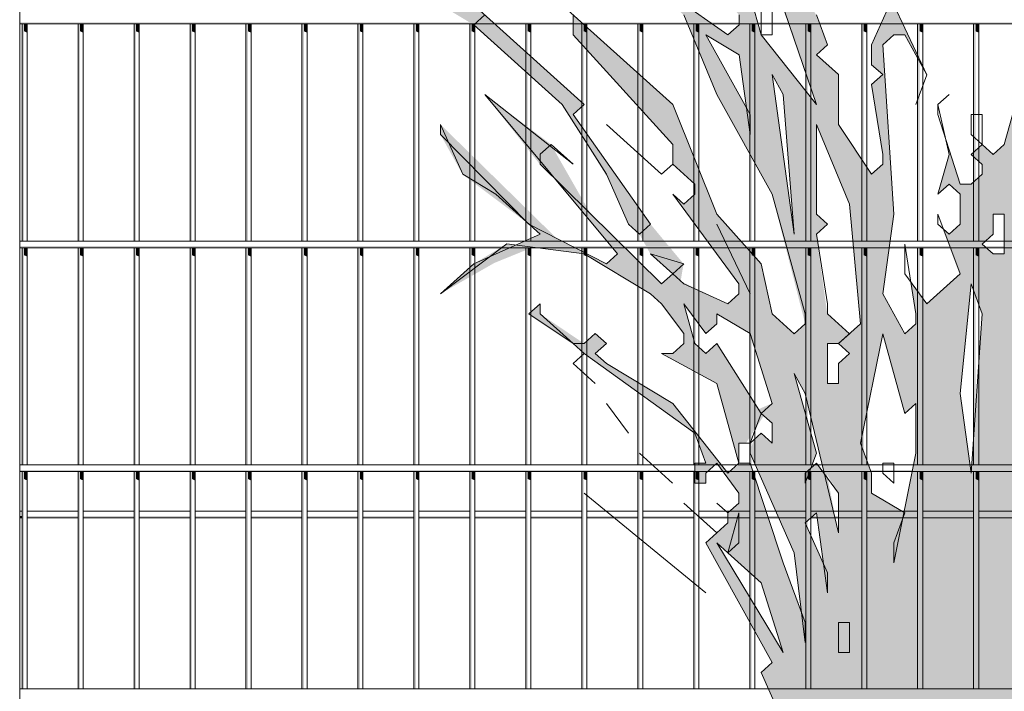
# Model space of a CAD drawing. Header units: metres. Extents: x -4 to 112, y -27 to 26.
# Tile 10 of 167: x 6.343 to 7.222, y -0.063 to 0.537. Entities that reach past the tile are written whole.
import ezdxf

# ---------------------------------------------------------------- set-up
doc = ezdxf.new("R2010")
doc.units = ezdxf.units.M
doc.header["$MEASUREMENT"] = 0
doc.layers.add('40 Absturzsicherung', color=7, linetype='Continuous')
doc.layers.add('60 Pflanzen außen', color=7, linetype='Continuous')

# ---------------------------------------------------------------- blocks, each defined once
blk = doc.blocks.new('Sträucher 27[25]_1', base_point=(7.38585, -0.14422))
at = {"layer": '60 Pflanzen außen', "linetype": 'Continuous', "lineweight": 0, "true_color": 0xffffff}
h = blk.add_hatch(color=7, dxfattribs=at)
h.paths.add_polyline_path([(8.08113, 0.37176), (8.02189, 0.36287), (7.99226, 0.35397), (7.98239, 0.36287), (8.01202, 0.38957), (7.96264, 0.35398), (7.9034, 0.33618), (7.88365, 0.33618), (7.8639, 0.32729), (7.85403, 0.33619), (7.88365, 0.37178), (7.93303, 0.42518), (7.89353, 0.40738), (7.89353, 0.38958), (7.88365, 0.38068), (7.84415, 0.33619), (7.81453, 0.31839), (7.80465, 0.32729), (7.81453, 0.33619), (7.78491, 0.3184), (7.77503, 0.3095), (7.76516, 0.3184), (7.73554, 0.3184), (7.71579, 0.3006), (7.70591, 0.3095), (7.71579, 0.3362), (7.74541, 0.354), (7.91328, 0.44298), (7.93303, 0.44297), (7.97253, 0.46967), (8.0219, 0.51416), (8.05153, 0.54976), (8.05153, 0.55866), (8.04165, 0.55866), (8.03178, 0.53196), (7.9429, 0.46077), (7.92316, 0.45188), (7.79479, 0.39849), (7.76517, 0.39849), (7.77504, 0.38959), (7.72566, 0.3451), (7.70592, 0.3451), (7.70591, 0.3273), (7.68617, 0.3273), (7.69604, 0.3184), (7.69604, 0.3095), (7.68616, 0.30061), (7.67629, 0.30951), (7.64667, 0.29171), (7.62692, 0.29171), (7.61704, 0.30061), (7.59729, 0.28281), (7.5183, 0.25612), (7.50843, 0.26502), (7.57755, 0.30952), (7.58742, 0.30951), (7.57755, 0.31841), (7.62692, 0.36291), (7.68617, 0.3807), (7.82442, 0.46968), (7.81454, 0.47858), (7.86392, 0.52308), (7.87379, 0.52308), (7.86392, 0.53198), (7.88367, 0.56757), (7.92317, 0.60317), (7.9133, 0.61207), (7.9133, 0.62987), (7.94292, 0.65656), (7.94292, 0.66991), (7.93305, 0.65656), (7.92317, 0.64767), (7.9133, 0.65657), (7.88368, 0.64767), (7.90343, 0.64767), (7.9133, 0.63877), (7.90342, 0.59427), (7.8738, 0.55867), (7.86392, 0.55868), (7.85405, 0.56758), (7.7948, 0.54978), (7.76518, 0.53199), (7.73556, 0.53199), (7.74543, 0.52309), (7.69606, 0.4875), (7.68618, 0.4964), (7.71581, 0.53199), (7.68618, 0.5053), (7.67631, 0.5142), (7.72568, 0.55869), (7.71581, 0.56759), (7.70594, 0.57649), (7.71581, 0.57649), (7.71582, 0.61209), (7.70594, 0.61209), (7.70594, 0.60319), (7.69607, 0.59429), (7.70594, 0.58539), (7.66644, 0.5231), (7.56769, 0.42521), (7.55781, 0.43411), (7.55781, 0.44301), (7.58744, 0.46971), (7.57757, 0.47861), (7.58744, 0.5231), (7.6039, 0.54782), (7.6467, 0.61209), (7.66644, 0.61209), (7.71582, 0.69218), (7.71582, 0.70108), (7.70595, 0.69218), (7.69607, 0.68329), (7.63682, 0.61209), (7.62695, 0.621), (7.63682, 0.62989), (7.63683, 0.63879), (7.62695, 0.64769), (7.6467, 0.68329), (7.69608, 0.72778), (7.64671, 0.70999), (7.74546, 0.82567), (7.72571, 0.82568), (7.68621, 0.79008), (7.66053, 0.75769), (7.65658, 0.75449), (7.65329, 0.74855), (7.63683, 0.72779), (7.63683, 0.71889), (7.63683, 0.69219), (7.61708, 0.67439), (7.60721, 0.68329), (7.60721, 0.70109), (7.61708, 0.70999), (7.60721, 0.71889), (7.61709, 0.74559), (7.61709, 0.74856), (7.60721, 0.73669), (7.59734, 0.79899), (7.59735, 0.83459), (7.58041, 0.76594), (7.58747, 0.77229), (7.59734, 0.74559), (7.59734, 0.70999), (7.58746, 0.70109), (7.57759, 0.71), (7.60721, 0.67439), (7.6072, 0.6566), (7.59733, 0.6477), (7.61707, 0.6121), (7.6072, 0.5765), (7.5677, 0.52311), (7.53807, 0.52311), (7.54795, 0.5765), (7.54795, 0.5854), (7.5282, 0.53201), (7.49858, 0.50531), (7.47883, 0.50531), (7.50845, 0.55871), (7.50846, 0.56761), (7.46895, 0.51422), (7.43933, 0.47862), (7.41958, 0.50532), (7.43933, 0.53202), (7.45908, 0.54981), (7.46896, 0.54981), (7.45908, 0.55871), (7.50846, 0.62991), (7.53809, 0.7278), (7.54797, 0.7278), (7.54797, 0.7723), (7.5381, 0.7723), (7.5381, 0.7545), (7.48872, 0.6922), (7.43934, 0.61211), (7.42947, 0.62101), (7.39984, 0.54982), (7.35046, 0.47863), (7.34059, 0.46973), (7.33071, 0.47863), (7.35047, 0.55872), (7.40972, 0.66551), (7.4196, 0.67441), (7.42947, 0.66551), (7.42947, 0.63881), (7.4591, 0.73671), (7.4591, 0.7634), (7.40972, 0.67441), (7.33072, 0.52313), (7.32578, 0.47863), (7.32084, 0.43413), (7.31096, 0.42523), (7.30109, 0.43414), (7.32085, 0.54983), (7.31097, 0.55873), (7.32085, 0.60323), (7.3406, 0.62102), (7.36035, 0.63882), (7.42948, 0.76341), (7.45911, 0.8079), (7.45911, 0.8168), (7.39986, 0.73671), (7.38998, 0.74561), (7.38999, 0.76341), (7.37131, 0.67928), (7.33073, 0.62102), (7.33073, 0.65662), (7.32086, 0.66552), (7.35049, 0.79901), (7.34062, 0.83461), (7.32086, 0.71002), (7.31099, 0.70112), (7.32085, 0.62992), (7.31097, 0.57653), (7.3011, 0.56763), (7.29123, 0.62993), (7.29124, 0.66552), (7.28135, 0.53203), (7.2616, 0.51424), (7.24185, 0.54094), (7.25173, 0.58543), (7.23199, 0.65663), (7.24187, 0.69223), (7.21084, 0.76216), (7.20238, 0.81683), (7.19251, 0.82573), (7.20238, 0.78123), (7.20238, 0.75453), (7.23199, 0.71003), (7.22212, 0.67443), (7.23199, 0.63883), (7.22211, 0.58544), (7.23198, 0.58543), (7.24186, 0.56763), (7.2356, 0.52818), (7.23198, 0.50534), (7.24185, 0.49644), (7.22209, 0.42524), (7.21222, 0.41634), (7.20235, 0.42525), (7.19247, 0.41635), (7.20234, 0.40745), (7.20234, 0.39855), (7.19247, 0.38965), (7.18259, 0.38965), (7.16943, 0.43118), (7.17272, 0.41635), (7.16284, 0.38075), (7.17272, 0.38965), (7.18259, 0.38075), (7.18259, 0.35405), (7.17272, 0.34515), (7.16778, 0.3496), (7.18259, 0.30955), (7.15296, 0.28286), (7.1386, 0.30228), (7.14309, 0.27396), (7.14309, 0.26506), (7.13321, 0.25616), (7.11347, 0.29176), (7.12335, 0.36296), (7.11349, 0.51425), (7.12336, 0.52315), (7.13324, 0.52315), (7.15298, 0.48755), (7.12336, 0.54985), (7.15299, 0.62994), (7.16287, 0.62994), (7.16287, 0.65664), (7.153, 0.66554), (7.17275, 0.69223), (7.18262, 0.68333), (7.20237, 0.71003), (7.20237, 0.72783), (7.1925, 0.72783), (7.17275, 0.70113), (7.14313, 0.72784), (7.153, 0.68334), (7.12337, 0.57655), (7.1135, 0.61303), (7.10363, 0.68423), (7.09376, 0.68334), (7.10585, 0.61244), (7.10362, 0.61215), (7.10691, 0.60621), (7.11349, 0.56765), (7.12337, 0.55875), (7.10361, 0.51425), (7.10361, 0.49645), (7.11348, 0.48755), (7.10361, 0.47865), (7.11348, 0.41635), (7.11348, 0.40745), (7.1036, 0.39856), (7.07398, 0.44306), (7.07399, 0.48755), (7.05424, 0.50536), (7.06412, 0.51425), (7.05425, 0.54095), (7.01475, 0.5988), (6.99214, 0.63193), (6.99501, 0.67445), (6.99502, 0.74565), (6.97528, 0.79015), (6.9802, 0.6611), (6.97526, 0.65666), (6.95552, 0.67446), (6.99171, 0.62552), (6.99501, 0.62106), (6.97526, 0.59436), (6.94564, 0.65666), (6.91603, 0.71896), (6.90615, 0.73676), (6.83704, 0.82576), (6.89628, 0.71896), (6.91602, 0.70116), (6.90615, 0.69226), (6.86665, 0.716), (6.9259, 0.67446), (6.97526, 0.58546), (6.97526, 0.57656), (6.96538, 0.56766), (6.91602, 0.62996), (6.98513, 0.54096), (6.98513, 0.53206), (6.97525, 0.52316), (6.88639, 0.58547), (6.93576, 0.54097), (6.96537, 0.46977), (7.01473, 0.38077), (7.04435, 0.26507), (7.03447, 0.25617), (7.01472, 0.27397), (7.00485, 0.31847), (6.96536, 0.36297), (6.92587, 0.46087), (6.83702, 0.54097), (6.83701, 0.52318), (6.92587, 0.42527), (6.92587, 0.40747), (6.94562, 0.38967), (6.94562, 0.38077), (6.93574, 0.37187), (6.92587, 0.38077), (6.9851, 0.30067), (6.9851, 0.29177), (6.97523, 0.28287), (6.93307, 0.30308), (6.93574, 0.31848), (6.90612, 0.35408), (6.83701, 0.45198), (6.84688, 0.46088), (6.71853, 0.57658), (6.69878, 0.57659), (6.71853, 0.55878), (6.71853, 0.54989), (6.74815, 0.53208), (6.82713, 0.46088), (6.86831, 0.39478), (6.88637, 0.35408), (6.89624, 0.34518), (6.90611, 0.32738), (6.92586, 0.30958), (6.91599, 0.30068), (6.85311, 0.36252), (6.81726, 0.42528), (6.75802, 0.46979), (6.80738, 0.40748), (6.82096, 0.39413), (6.87649, 0.32738), (6.86662, 0.31848), (6.82235, 0.34129), (6.71852, 0.44309), (6.71852, 0.43419), (6.73826, 0.39859), (6.7975, 0.35409), (6.80737, 0.34519), (6.78543, 0.3353), (6.77775, 0.33629), (6.74813, 0.31849), (6.7185, 0.2918), (6.76678, 0.31938), (6.80097, 0.3333), (6.84687, 0.32738), (6.90611, 0.29178), (6.91598, 0.28288), (6.93573, 0.25618), (6.93573, 0.24728), (6.92585, 0.23838), (6.91598, 0.23838), (6.96535, 0.21168), (6.98509, 0.14048), (6.98509, 0.15828), (6.99144, 0.15828), (7.0077, 0.1833), (7.01471, 0.17608), (7.01471, 0.15828), (7.00484, 0.16718), (6.99815, 0.16115), (6.99496, 0.14938), (7.03445, 0.06038), (7.04103, 0.00698), (7.02458, 0.05148), (6.99496, 0.14048), (6.98698, 0.14048), (6.97521, 0.13158), (6.92585, 0.19388), (6.86661, 0.22949), (6.85674, 0.23839), (6.86661, 0.24729), (6.85674, 0.25619), (6.84686, 0.24729), (6.80737, 0.27399), (6.80737, 0.28289), (6.79749, 0.27399), (6.83699, 0.24729), (6.84686, 0.23839), (6.94559, 0.16718), (6.95547, 0.14048), (6.94559, 0.14048), (6.94559, 0.12269), (6.95546, 0.12268), (6.95547, 0.13158), (6.96534, 0.14048), (6.98509, 0.11378), (6.98509, 0.10488), (6.97521, 0.09598), (6.97521, 0.08708), (6.96533, 0.07819), (6.95546, 0.06929), (7.01469, -0.03751), (7.00482, -0.04641), (7.04431, -0.13541), (7.05418, -0.14431), (7.22204, -0.13543), (7.23191, -0.14433), (7.24179, -0.14433), (7.27141, -0.09094), (7.29116, -0.13544), (7.33065, -0.13544), (7.39979, -0.00195), (7.50841, 0.09593), (7.55778, 0.11373), (7.57753, 0.11373), (7.56766, 0.12263), (7.59728, 0.14932), (7.64665, 0.15822), (7.65653, 0.14932), (7.72883, 0.18841), (7.87171, 0.21374), (7.97251, 0.23828), (7.93301, 0.24718), (7.92314, 0.23829), (7.91326, 0.23829), (7.87376, 0.22049), (7.86389, 0.22939), (7.81452, 0.2116), (7.75313, 0.20154), (7.7059, 0.19381), (7.69603, 0.18491), (7.68615, 0.19381), (7.7454, 0.2383), (7.80465, 0.2294), (7.81452, 0.2383), (7.77502, 0.2383), (7.76515, 0.2472), (7.80465, 0.2739), (7.83427, 0.27389), (7.84415, 0.26499), (7.84414, 0.25609), (7.85402, 0.26499), (7.87377, 0.26499), (7.81452, 0.28279), (7.80465, 0.29169), (7.83428, 0.31839), (7.85402, 0.31839), (7.96264, 0.34508), (7.97251, 0.33618), (8.03176, 0.35397), (8.07126, 0.36287)])
h.paths.add_polyline_path([(7.7898, 0.48309), (7.77505, 0.49639), (7.7553, 0.47859), (7.74542, 0.47859), (7.73555, 0.48749), (7.72568, 0.47859), (7.66643, 0.4519), (7.65656, 0.4608), (7.63681, 0.4608), (7.62693, 0.4519), (7.63681, 0.443), (7.62693, 0.443), (7.58743, 0.42521), (7.61706, 0.4519), (7.66643, 0.4875), (7.69605, 0.4786), (7.81455, 0.54978), (7.84417, 0.54978), (7.84417, 0.54088)], flags=0)
h.paths.add_polyline_path([(7.7948, 0.47859), (7.78492, 0.46969), (7.75529, 0.43409), (7.65655, 0.3807), (7.65655, 0.3896), (7.64668, 0.3985), (7.6368, 0.38961), (7.6368, 0.39851), (7.66643, 0.4341), (7.69605, 0.443), (7.70592, 0.4341), (7.73555, 0.46079), (7.77356, 0.46079), (7.79338, 0.47986)], flags=0)
h.paths.add_polyline_path([(7.77503, 0.2917), (7.76515, 0.2917), (7.67628, 0.24721), (7.67628, 0.25611), (7.70591, 0.2739), (7.69604, 0.28281), (7.70591, 0.2917), (7.73553, 0.2917), (7.76516, 0.3006)], flags=0)
h.paths.add_polyline_path([(7.71578, 0.23831), (7.6664, 0.19381), (7.62691, 0.17602), (7.63678, 0.18492), (7.63678, 0.19382), (7.68616, 0.23831)], flags=0)
h.paths.add_polyline_path([(7.62691, 0.23831), (7.50842, 0.19383), (7.54792, 0.22942), (7.53805, 0.23832), (7.52817, 0.23832), (7.49855, 0.21163), (7.4788, 0.18493), (7.45905, 0.18493), (7.44917, 0.17603), (7.4393, 0.18493), (7.49855, 0.23833), (7.5578, 0.25612), (7.56767, 0.24722), (7.59729, 0.27392), (7.62692, 0.27391), (7.65654, 0.28281)], flags=0)
h.paths.add_polyline_path([(7.62693, 0.40741), (7.58743, 0.36291), (7.49856, 0.31842), (7.53806, 0.35402), (7.52818, 0.36292), (7.52818, 0.37182), (7.54793, 0.38961), (7.54793, 0.38071), (7.55781, 0.37181), (7.56768, 0.38071), (7.62693, 0.41631)], flags=0)
h.paths.add_polyline_path([(7.54791, 0.14043), (7.48866, 0.11373), (7.51829, 0.13153), (7.50841, 0.14043), (7.49854, 0.14043), (7.45904, 0.12264), (7.44917, 0.13154), (7.46892, 0.15823), (7.46892, 0.14933), (7.47879, 0.14043), (7.50842, 0.17603), (7.53804, 0.18493), (7.54791, 0.17602), (7.55779, 0.18492), (7.61704, 0.21162)], flags=0)
h.paths.add_polyline_path([(7.56769, 0.48751), (7.50845, 0.46081), (7.51832, 0.45191), (7.54794, 0.45191), (7.48869, 0.36292), (7.41956, 0.27393), (7.39981, 0.27393), (7.41957, 0.36293), (7.45907, 0.43412), (7.4492, 0.44302), (7.43932, 0.43412), (7.43933, 0.46082), (7.46895, 0.48752), (7.50845, 0.50531), (7.51832, 0.49641), (7.53807, 0.51421), (7.54795, 0.51421), (7.54794, 0.49641), (7.55782, 0.48751), (7.56769, 0.49641), (7.57757, 0.5231)], flags=0)
h.paths.add_polyline_path([(7.5578, 0.32732), (7.52818, 0.30062), (7.38993, 0.17604), (7.3603, 0.12265), (7.37018, 0.15824), (7.46893, 0.27393)], flags=0)
h.paths.add_polyline_path([(7.48871, 0.62101), (7.43934, 0.57652), (7.44921, 0.56761), (7.42946, 0.54982), (7.42946, 0.55872), (7.43934, 0.56762), (7.42946, 0.57652), (7.52822, 0.7367)], flags=0)
h.paths.add_polyline_path([(7.38991, 0.00003), (7.38991, 0.02475), (7.45904, 0.06924)], flags=0)
h.paths.add_polyline_path([(7.42213, 0.13802), (7.42942, 0.14934), (7.4393, 0.14934)], flags=0)
h.paths.add_polyline_path([(7.41955, 0.12264), (7.41955, 0.13154), (7.42448, 0.13599)], flags=0)
h.paths.add_polyline_path([(7.38995, 0.40743), (7.32083, 0.33624), (7.3702, 0.39853), (7.3702, 0.41633), (7.41958, 0.46082)], flags=0)
h.paths.add_polyline_path([(7.40971, 0.51422), (7.33071, 0.40743), (7.33071, 0.42523), (7.39984, 0.52312)], flags=0)
h.paths.add_polyline_path([(7.38007, 0.29174), (7.32081, 0.20275), (7.32082, 0.24724), (7.38007, 0.30063), (7.36032, 0.31844), (7.33069, 0.28284), (7.3307, 0.30954), (7.34057, 0.31844), (7.39982, 0.38073)], flags=0)
h.paths.add_polyline_path([(7.3998, 0.10484), (7.38992, 0.09594), (7.38992, 0.11374)], flags=0)
h.paths.add_polyline_path([(7.38005, 0.10484), (7.3603, 0.07815), (7.3603, 0.08705)], flags=0)
h.paths.add_polyline_path([(7.31096, 0.38964), (7.30108, 0.33624), (7.26157, 0.26505)], flags=0)
h.paths.add_polyline_path([(7.29122, 0.50533), (7.30109, 0.49643), (7.27146, 0.38074), (7.23196, 0.30065), (7.24184, 0.40744), (7.27147, 0.45194), (7.26159, 0.46084), (7.2616, 0.47864), (7.29938, 0.53822), (7.3011, 0.53203)], flags=0)
h.paths.add_polyline_path([(7.26157, 0.19385), (7.26157, 0.17605), (7.27144, 0.16715), (7.26156, 0.12265), (7.24181, 0.12266), (7.24182, 0.15825), (7.26157, 0.21165), (7.30107, 0.25614), (7.30107, 0.23835)], flags=0)
h.paths.add_polyline_path([(7.22209, 0.36295), (7.22208, 0.32735), (7.21221, 0.32735), (7.20234, 0.33625), (7.21221, 0.34515), (7.21221, 0.36295)], flags=0)
h.paths.add_polyline_path([(7.20233, 0.27395), (7.19244, 0.13156), (7.18258, 0.20276), (7.19246, 0.30065)], flags=0)
h.paths.add_polyline_path([(7.14308, 0.19386), (7.14307, 0.14936), (7.13239, 0.09645), (7.10357, 0.11377), (7.10358, 0.13157), (7.09371, 0.15827), (7.11346, 0.25616), (7.1332, 0.18496)], flags=0)
h.paths.add_polyline_path([(7.09372, 0.26506), (7.08384, 0.25617), (7.06409, 0.27397), (7.05423, 0.34516), (7.0641, 0.35406), (7.05423, 0.36296), (7.05424, 0.44306), (7.08385, 0.37186)], flags=0)
h.paths.add_polyline_path([(7.07396, 0.22947), (7.07396, 0.21167), (7.06409, 0.21167), (7.06409, 0.24727), (7.07397, 0.24727), (7.08384, 0.23837)], flags=0)
h.paths.add_polyline_path([(7.07395, 0.07817), (7.06378, 0.13055), (7.07395, 0.11377)], flags=0)
h.paths.add_polyline_path([(7.05421, 0.14047), (7.04927, 0.13602), (7.05421, 0.14937), (7.03447, 0.22057), (7.04434, 0.20277), (7.06148, 0.13064)], flags=0)
h.paths.add_polyline_path([(7.04433, 0.08708), (7.0542, 0.09598), (7.06048, 0.05067)], flags=0)
h.paths.add_polyline_path([(7.05424, 0.46086), (7.00487, 0.52316), (6.995, 0.55876), (7.00488, 0.56766), (6.995, 0.57656), (6.99501, 0.59436), (7.00488, 0.60326)], flags=0)
h.paths.add_polyline_path([(7.04433, 0.12268), (7.04425, 0.12216), (7.0439, 0.12699)], flags=0)
h.paths.add_polyline_path([(7.01474, 0.48756), (7.02462, 0.46976), (7.03448, 0.34517)], flags=0)
h.paths.add_polyline_path([(7.02457, -0.02861), (6.96533, 0.06929), (6.97521, 0.06039), (7.00483, 0.03368)], flags=0)
h.paths.add_polyline_path([(7.01472, 0.19387), (7.00254, 0.18861), (6.96535, 0.24728), (6.95548, 0.23838), (6.9456, 0.24728), (6.93573, 0.28288), (6.95548, 0.25618), (6.96535, 0.26508), (6.96535, 0.27398), (6.99497, 0.25617)], flags=0)
h.paths.add_polyline_path([(6.9555, 0.52316), (6.98512, 0.50536), (6.9917, 0.4579)], flags=0)
at = {"layer": '60 Pflanzen außen', "color": 9, "linetype": 'Continuous', "lineweight": 18}
for p, q in [((6.97539, 0.52316), (6.88653, 0.58546)), ((6.84702, 0.46087), (6.71867, 0.57658)), ((6.92601, 0.46086), (6.79766, 0.57657)), ((7.05438, 0.46085), (7.01489, 0.57655)), ((6.99514, 0.55875), (7.00501, 0.52315)), ((7.1235, 0.55874), (7.10375, 0.51424)), ((7.00501, 0.54985), (7.00501, 0.52315)), ((7.01489, 0.52315), (7.01489, 0.54985)), ((7.15312, 0.48754), (7.1235, 0.54984)), ((6.75816, 0.54098), (6.74829, 0.53208)), ((6.83715, 0.54097), (6.83715, 0.52317)), ((6.9359, 0.54096), (6.96551, 0.46976)), ((6.98527, 0.54095), (6.98527, 0.53206)), ((7.06426, 0.51425), (7.05438, 0.54095)), ((6.74829, 0.53208), (6.82727, 0.46087)), ((6.98527, 0.53206), (6.97539, 0.52316)), ((6.83715, 0.52317), (6.92601, 0.42527)), ((6.98526, 0.50536), (6.95564, 0.52316)), ((6.95564, 0.52316), (6.99513, 0.45196)), ((7.00501, 0.52315), (7.05438, 0.46085)), ((7.00501, 0.52315), (7.01489, 0.52315)), ((7.11363, 0.51424), (7.1235, 0.52314)), ((7.1235, 0.52314), (7.13338, 0.52314)), ((7.13338, 0.52314), (7.15312, 0.48754)), ((7.05438, 0.50535), (7.06426, 0.51425)), ((7.10375, 0.51424), (7.10375, 0.49645)), ((7.12349, 0.36295), (7.11363, 0.51424)), ((6.99513, 0.43416), (6.98526, 0.50536)), ((7.07413, 0.48755), (7.05438, 0.50535)), ((7.10375, 0.49645), (7.11362, 0.48755)), ((7.24199, 0.49643), (7.22223, 0.42524)), ((7.02476, 0.46975), (7.01488, 0.48755)), ((7.01488, 0.48755), (7.03462, 0.34516)), ((7.07412, 0.44305), (7.07413, 0.48755)), ((7.11362, 0.48755), (7.10375, 0.47865)), ((7.15312, 0.48754), (7.14324, 0.46084)), ((7.14324, 0.46084), (7.15312, 0.48754)), ((7.10375, 0.47865), (7.11362, 0.41635)), ((6.83714, 0.40748), (6.75816, 0.46978)), ((6.75816, 0.46978), (6.87663, 0.32738)), ((6.96551, 0.46976), (7.01487, 0.38076)), ((7.03462, 0.34516), (7.02476, 0.46975)), ((7.16299, 0.46084), (7.17287, 0.46974)), ((7.17287, 0.46974), (7.16299, 0.46084)), ((6.82727, 0.46087), (6.86676, 0.39857)), ((6.83715, 0.45197), (6.84702, 0.46087)), ((6.9655, 0.36297), (6.92601, 0.46086)), ((7.16299, 0.45194), (7.16299, 0.46084)), ((7.16299, 0.46084), (7.17286, 0.41634)), ((6.90626, 0.35407), (6.83715, 0.45197)), ((6.99513, 0.45196), (6.99513, 0.43416)), ((7.18273, 0.38964), (7.16299, 0.45194)), ((7.20249, 0.45194), (7.19261, 0.45194)), ((7.19261, 0.45194), (7.19261, 0.43414)), ((7.20248, 0.42524), (7.20249, 0.45194)), ((6.71866, 0.43419), (6.71866, 0.44309)), ((6.71866, 0.44309), (6.7384, 0.39859)), ((6.91613, 0.39857), (6.86677, 0.44307)), ((6.86677, 0.44307), (6.91613, 0.39857)), ((7.05438, 0.44305), (7.05437, 0.36296)), ((7.08399, 0.37185), (7.05438, 0.44305)), ((7.10374, 0.39855), (7.07412, 0.44305)), ((6.79764, 0.35408), (6.71866, 0.43419)), ((7.19261, 0.43414), (7.20248, 0.42524)), ((6.80752, 0.41638), (6.8174, 0.42528)), ((6.8174, 0.42528), (6.83714, 0.40748)), ((6.92601, 0.42527), (6.92601, 0.40747)), ((7.20248, 0.42524), (7.19261, 0.41634)), ((7.21236, 0.41634), (7.20248, 0.42524)), ((7.22223, 0.42524), (7.21236, 0.41634)), ((6.80752, 0.40748), (6.80752, 0.41638)), ((7.11362, 0.41635), (7.11362, 0.40745)), ((7.17286, 0.41634), (7.16298, 0.38075)), ((7.19261, 0.41634), (7.20248, 0.40744)), ((6.91612, 0.30067), (6.80752, 0.40748)), ((6.92601, 0.40747), (6.91613, 0.39857)), ((6.91613, 0.39857), (6.92601, 0.40747)), ((6.92601, 0.40747), (6.94576, 0.38967)), ((7.11362, 0.40745), (7.10374, 0.39855)), ((7.20248, 0.40744), (7.20248, 0.39854)), ((6.7384, 0.39859), (6.76802, 0.38078)), ((6.86676, 0.39857), (6.88651, 0.35407)), ((7.20248, 0.39854), (7.19261, 0.38964)), ((6.94576, 0.38967), (6.94575, 0.38077)), ((7.16298, 0.38075), (7.17286, 0.38964)), ((7.17286, 0.38964), (7.18273, 0.38074)), ((7.19261, 0.38964), (7.18273, 0.38964)), ((6.76802, 0.38078), (6.80751, 0.34518)), ((6.93588, 0.37187), (6.92601, 0.38077)), ((6.92601, 0.38077), (6.98524, 0.30067)), ((6.94575, 0.38077), (6.93588, 0.37187)), ((7.01487, 0.38076), (7.04448, 0.27396)), ((7.18273, 0.38074), (7.18273, 0.35405)), ((7.09385, 0.26506), (7.08399, 0.37185)), ((7.00499, 0.31846), (6.9655, 0.36297)), ((7.05437, 0.36296), (7.06424, 0.35406)), ((7.11361, 0.29175), (7.12349, 0.36295)), ((7.16298, 0.35405), (7.16298, 0.36295)), ((7.16298, 0.36295), (7.18273, 0.30955)), ((7.22223, 0.36294), (7.21235, 0.36294)), ((7.21235, 0.36294), (7.21235, 0.34514)), ((7.22222, 0.32734), (7.22223, 0.36294)), ((6.86676, 0.31848), (6.79764, 0.35408)), ((6.88651, 0.35407), (6.89638, 0.34517)), ((6.89638, 0.34517), (6.90626, 0.35407)), ((6.9655, 0.35407), (6.99512, 0.29177)), ((6.99512, 0.29177), (6.9655, 0.35407)), ((7.06424, 0.35406), (7.05437, 0.34516)), ((7.17285, 0.34515), (7.16298, 0.35405)), ((7.18273, 0.35405), (7.17285, 0.34515)), ((6.80751, 0.34518), (6.74827, 0.31849)), ((7.05437, 0.34516), (7.06423, 0.28286)), ((7.21235, 0.34514), (7.20248, 0.33624)), ((6.71864, 0.29179), (6.77789, 0.33628)), ((6.77789, 0.33628), (6.84701, 0.32738)), ((7.13335, 0.30955), (7.13336, 0.33625)), ((7.13336, 0.33625), (7.14323, 0.27395)), ((7.20248, 0.33624), (7.21235, 0.32734)), ((6.84701, 0.32738), (6.90625, 0.29177)), ((6.87663, 0.32738), (6.86676, 0.31848)), ((6.93587, 0.31847), (6.90625, 0.32737)), ((6.90625, 0.32737), (6.926, 0.30957)), ((7.21235, 0.32734), (7.22222, 0.32734)), ((6.74827, 0.31849), (6.71864, 0.29179)), ((6.926, 0.30957), (6.93587, 0.31847)), ((7.01486, 0.27397), (7.00499, 0.31846)), ((6.926, 0.30957), (6.91612, 0.30067)), ((6.93587, 0.30067), (6.926, 0.30957)), ((7.1531, 0.28285), (7.13335, 0.30955)), ((7.18273, 0.30955), (7.1531, 0.28285)), ((6.97537, 0.28287), (6.93587, 0.30067)), ((6.98524, 0.30067), (6.98524, 0.29177)), ((7.1926, 0.30065), (7.18272, 0.20275)), ((7.20247, 0.27395), (7.1926, 0.30065)), ((6.90625, 0.29177), (6.91612, 0.28287)), ((6.98524, 0.29177), (6.97537, 0.28287)), ((7.13335, 0.25615), (7.11361, 0.29175)), ((6.80751, 0.28288), (6.79763, 0.27399)), ((6.80751, 0.27399), (6.80751, 0.28288)), ((6.91612, 0.28287), (6.93587, 0.25617)), ((6.95562, 0.25617), (6.93587, 0.28287)), ((6.93587, 0.28287), (6.94574, 0.24727)), ((7.06423, 0.28286), (7.06423, 0.27396)), ((6.79763, 0.27399), (6.83713, 0.24728)), ((6.83713, 0.24728), (6.80751, 0.27399)), ((6.99511, 0.25617), (6.96549, 0.27397)), ((6.96549, 0.27397), (6.96549, 0.26507)), ((7.03461, 0.25616), (7.01486, 0.27397)), ((7.04448, 0.27396), (7.04448, 0.26506)), ((7.06423, 0.27396), (7.08398, 0.25616)), ((7.14323, 0.27395), (7.14322, 0.26505)), ((7.19258, 0.13156), (7.20247, 0.27395)), ((6.96549, 0.26507), (6.95562, 0.25617)), ((7.04448, 0.26506), (7.03461, 0.25616)), ((7.0741, 0.24726), (7.09385, 0.26506)), ((7.14322, 0.26505), (7.13335, 0.25615)), ((6.85688, 0.25618), (6.847, 0.24728)), ((6.86675, 0.24728), (6.85688, 0.25618)), ((6.93587, 0.25617), (6.93587, 0.24727)), ((7.01485, 0.19387), (6.99511, 0.25617)), ((7.08398, 0.25616), (7.0741, 0.24726)), ((7.1136, 0.25616), (7.09384, 0.15826)), ((7.13334, 0.18496), (7.1136, 0.25616)), ((6.847, 0.24728), (6.83713, 0.24728)), ((6.83713, 0.24728), (6.847, 0.23838)), ((6.85687, 0.23838), (6.86675, 0.24728)), ((6.93587, 0.24727), (6.92599, 0.23838)), ((6.94574, 0.24727), (6.95561, 0.23837)), ((6.95561, 0.23837), (6.96549, 0.24727)), ((6.96549, 0.24727), (7.00498, 0.18497)), ((7.0741, 0.24726), (7.06423, 0.24726)), ((7.06423, 0.24726), (7.06423, 0.21166)), ((7.08398, 0.23836), (7.0741, 0.24726)), ((6.847, 0.23838), (6.83713, 0.22948)), ((6.83713, 0.22948), (6.847, 0.23838)), ((6.847, 0.23838), (6.94573, 0.16718)), ((6.86675, 0.22948), (6.85687, 0.23838)), ((6.92599, 0.23838), (6.91612, 0.23838)), ((6.91612, 0.23838), (6.96549, 0.21167)), ((7.0741, 0.22946), (7.08398, 0.23836)), ((6.83713, 0.22948), (6.85687, 0.21168)), ((6.85687, 0.21168), (6.83713, 0.22948)), ((6.92599, 0.19388), (6.86675, 0.22948)), ((7.0741, 0.21166), (7.0741, 0.22946)), ((7.04448, 0.20277), (7.03461, 0.22057)), ((7.03461, 0.22057), (7.05435, 0.14937)), ((6.96549, 0.21167), (6.98523, 0.14047)), ((7.06423, 0.21166), (7.0741, 0.21166)), ((7.07409, 0.07817), (7.04448, 0.20277)), ((7.18272, 0.20275), (7.19258, 0.13156)), ((6.86674, 0.19388), (6.88649, 0.16718)), ((6.88649, 0.16718), (6.86674, 0.19388)), ((6.97535, 0.13158), (6.92599, 0.19388)), ((7.00498, 0.18497), (7.01485, 0.19387)), ((7.14322, 0.19386), (7.13334, 0.18496)), ((7.14321, 0.14936), (7.14322, 0.19386)), ((7.00498, 0.18497), (6.9951, 0.15827)), ((7.01485, 0.17607), (7.00498, 0.18497)), ((7.01485, 0.15827), (7.01485, 0.17607)), ((6.94573, 0.16718), (6.95561, 0.14048)), ((6.9951, 0.15827), (7.00498, 0.16717)), ((7.00498, 0.16717), (7.01485, 0.15827)), ((6.9951, 0.15827), (6.98523, 0.15827)), ((6.98523, 0.15827), (6.98523, 0.14047)), ((6.9951, 0.14937), (6.9951, 0.15827)), ((7.09384, 0.15826), (7.10372, 0.13156)), ((6.89636, 0.14938), (6.92598, 0.12268)), ((6.92598, 0.12268), (6.89636, 0.14938)), ((7.03459, 0.06037), (6.9951, 0.14937)), ((7.05435, 0.14937), (7.04447, 0.12267)), ((7.12346, 0.05147), (7.14321, 0.14936)), ((6.95561, 0.14048), (6.94573, 0.14048)), ((6.94573, 0.14048), (6.94573, 0.12268)), ((6.9556, 0.13158), (6.96548, 0.14048)), ((6.96548, 0.14048), (6.98523, 0.11378)), ((6.98523, 0.14047), (6.97535, 0.13158)), ((6.98523, 0.14047), (6.9951, 0.14047)), ((6.9951, 0.14047), (7.02472, 0.05148)), ((7.04447, 0.13157), (7.05435, 0.14047)), ((7.05435, 0.14047), (7.07409, 0.11377)), ((7.12346, 0.14046), (7.11359, 0.14046)), ((7.11359, 0.14046), (7.11359, 0.13156)), ((7.12346, 0.12266), (7.12346, 0.14046)), ((6.9556, 0.12268), (6.9556, 0.13158)), ((7.04447, 0.12267), (7.04447, 0.13157)), ((7.10372, 0.13156), (7.10371, 0.11376)), ((7.11359, 0.13156), (7.12346, 0.12266)), ((6.94573, 0.12268), (6.9556, 0.12268)), ((6.84699, 0.11379), (6.95559, 0.02478)), ((6.95559, 0.02478), (6.84699, 0.11379)), ((6.98523, 0.11378), (6.98522, 0.10488)), ((7.07409, 0.11377), (7.07409, 0.07817)), ((7.10371, 0.11376), (7.13333, 0.09596)), ((6.96547, 0.07818), (6.93585, 0.10488)), ((6.93585, 0.10488), (6.96547, 0.07818)), ((6.97535, 0.09598), (6.96548, 0.10488)), ((6.96548, 0.10488), (6.97535, 0.09598)), ((6.98522, 0.10488), (6.97535, 0.09598)), ((6.97535, 0.09598), (6.97535, 0.08708)), ((6.97535, 0.06038), (6.98522, 0.09598)), ((6.98522, 0.09598), (6.98522, 0.06928)), ((7.05434, 0.09597), (7.04447, 0.08707)), ((7.06421, 0.02477), (7.05434, 0.09597)), ((7.13333, 0.09596), (7.12346, 0.06927)), ((6.97535, 0.08708), (6.96547, 0.07818)), ((7.04447, 0.08707), (7.06421, 0.04257)), ((6.96547, 0.07818), (6.9556, 0.06928)), ((6.9556, 0.06928), (7.01483, -0.03752)), ((6.97535, 0.06038), (6.96547, 0.06928)), ((6.96547, 0.06928), (7.02471, -0.02862)), ((6.98522, 0.06928), (6.97535, 0.06038)), ((7.12346, 0.06927), (7.12346, 0.05147)), ((7.00497, 0.03368), (6.97535, 0.06038)), ((7.04446, -0.01972), (7.03459, 0.06037)), ((7.02472, 0.05148), (7.04446, -0.00192)), ((7.06421, 0.04257), (7.06421, 0.02477)), ((7.02471, -0.02862), (7.00497, 0.03368)), ((7.04446, -0.00192), (7.04446, -0.01972)), ((7.08395, -0.00193), (7.07408, -0.00193)), ((7.07408, -0.00193), (7.07408, -0.02863)), ((7.08395, -0.02863), (7.08395, -0.00193)), ((7.07408, -0.02863), (7.08395, -0.02863)), ((7.01483, -0.03752), (7.00496, -0.04642)), ((7.00496, -0.04642), (7.04445, -0.13542))]:
    blk.add_line(p, q, dxfattribs=at)

msp = doc.modelspace()

# ---------------------------------------------------------------- hatches: boundary and pattern name
at = {"layer": '40 Absturzsicherung', "linetype": 'Continuous', "lineweight": 0, "true_color": 0x000000}
for points in [[(6.3427, 0.53441), (6.3427, 0.53291), (7.82734, 0.53291), (7.82734, 0.53441)], [(6.34657, 0.53291), (6.34484, 0.53291), (6.34484, 0.33891), (6.34657, 0.33891)], [(6.34657, 0.53291), (6.34657, 0.52632), (6.34936, 0.52504), (6.34936, 0.53291)], [(6.39484, 0.33891), (6.39657, 0.33891), (6.39657, 0.53291), (6.39484, 0.53291)], [(6.39936, 0.53291), (6.39657, 0.53291), (6.39657, 0.52632), (6.39936, 0.52504)], [(6.44484, 0.33891), (6.44657, 0.33891), (6.44657, 0.53291), (6.44484, 0.53291)], [(6.44936, 0.53291), (6.44657, 0.53291), (6.44657, 0.52632), (6.44936, 0.52504)], [(6.49484, 0.53291), (6.49484, 0.33891), (6.49657, 0.33891), (6.49657, 0.53291)], [(6.49936, 0.53291), (6.49657, 0.53291), (6.49657, 0.52632), (6.49936, 0.52504)], [(6.54657, 0.53291), (6.54484, 0.53291), (6.54484, 0.33891), (6.54657, 0.33891)], [(6.54936, 0.53291), (6.54657, 0.53291), (6.54657, 0.52632), (6.54936, 0.52504)], [(6.59484, 0.53291), (6.59484, 0.33891), (6.59657, 0.33891), (6.59657, 0.53291)], [(6.59936, 0.53291), (6.59657, 0.53291), (6.59657, 0.52632), (6.59936, 0.52504)], [(6.64657, 0.53291), (6.64484, 0.53291), (6.64484, 0.33891), (6.64657, 0.33891)], [(6.64657, 0.52632), (6.64936, 0.52504), (6.64936, 0.53291), (6.64657, 0.53291)], [(6.69484, 0.53291), (6.69484, 0.33891), (6.69657, 0.33891), (6.69657, 0.53291)], [(6.69657, 0.52632), (6.69936, 0.52504), (6.69936, 0.53291), (6.69657, 0.53291)], [(6.74484, 0.53291), (6.74484, 0.33891), (6.74657, 0.33891), (6.74657, 0.53291)], [(6.74657, 0.52632), (6.74936, 0.52504), (6.74936, 0.53291), (6.74657, 0.53291)], [(6.79484, 0.33891), (6.79657, 0.33891), (6.79657, 0.53291), (6.79484, 0.53291)], [(6.79657, 0.52632), (6.79936, 0.52504), (6.79936, 0.53291), (6.79657, 0.53291)], [(6.84484, 0.33891), (6.84657, 0.33891), (6.84657, 0.53291), (6.84484, 0.53291)], [(6.84657, 0.52632), (6.84936, 0.52504), (6.84936, 0.53291), (6.84657, 0.53291)], [(6.89484, 0.53291), (6.89484, 0.33891), (6.89657, 0.33891), (6.89657, 0.53291)], [(6.89657, 0.53291), (6.89657, 0.52632), (6.89936, 0.52504), (6.89936, 0.53291)], [(6.94484, 0.53291), (6.94484, 0.33891), (6.94657, 0.33891), (6.94657, 0.53291)], [(6.94657, 0.53291), (6.94657, 0.52632), (6.94936, 0.52504), (6.94936, 0.53291)], [(6.99484, 0.33891), (6.99657, 0.33891), (6.99657, 0.53291), (6.99484, 0.53291)], [(6.99657, 0.53291), (6.99657, 0.52632), (6.99936, 0.52504), (6.99936, 0.53291)], [(7.04484, 0.33891), (7.04657, 0.33891), (7.04657, 0.53291), (7.04484, 0.53291)], [(7.04657, 0.53291), (7.04657, 0.52632), (7.04936, 0.52504), (7.04936, 0.53291)], [(7.09484, 0.33891), (7.09657, 0.33891), (7.09657, 0.53291), (7.09484, 0.53291)], [(7.09936, 0.53291), (7.09657, 0.53291), (7.09657, 0.52632), (7.09936, 0.52504)], [(7.14484, 0.53291), (7.14484, 0.33891), (7.14657, 0.33891), (7.14657, 0.53291)], [(7.14657, 0.53291), (7.14657, 0.52632), (7.14936, 0.52504), (7.14936, 0.53291)], [(7.19484, 0.53291), (7.19484, 0.33891), (7.19657, 0.33891), (7.19657, 0.53291)], [(7.19657, 0.52632), (7.19936, 0.52504), (7.19936, 0.53291), (7.19657, 0.53291)], [(6.3427, 0.33441), (6.3427, 0.33291), (7.82734, 0.33291), (7.82734, 0.33441)], [(6.34484, 0.13891), (6.34657, 0.13891), (6.34657, 0.33291), (6.34484, 0.33291)], [(6.34657, 0.33291), (6.34657, 0.32632), (6.34936, 0.32504), (6.34936, 0.33291)], [(6.39657, 0.33291), (6.39484, 0.33291), (6.39484, 0.13891), (6.39657, 0.13891)], [(6.39936, 0.33291), (6.39657, 0.33291), (6.39657, 0.32632), (6.39936, 0.32504)], [(6.44657, 0.33291), (6.44484, 0.33291), (6.44484, 0.13891), (6.44657, 0.13891)], [(6.44936, 0.33291), (6.44657, 0.33291), (6.44657, 0.32632), (6.44936, 0.32504)], [(6.49657, 0.33291), (6.49484, 0.33291), (6.49484, 0.13891), (6.49657, 0.13891)], [(6.49936, 0.33291), (6.49657, 0.33291), (6.49657, 0.32632), (6.49936, 0.32504)], [(6.54657, 0.33291), (6.54484, 0.33291), (6.54484, 0.13891), (6.54657, 0.13891)], [(6.54936, 0.33291), (6.54657, 0.33291), (6.54657, 0.32632), (6.54936, 0.32504)], [(6.59484, 0.33291), (6.59484, 0.13891), (6.59657, 0.13891), (6.59657, 0.33291)], [(6.59936, 0.33291), (6.59657, 0.33291), (6.59657, 0.32632), (6.59936, 0.32504)], [(6.64484, 0.13891), (6.64657, 0.13891), (6.64657, 0.33291), (6.64484, 0.33291)], [(6.64657, 0.32632), (6.64936, 0.32504), (6.64936, 0.33291), (6.64657, 0.33291)], [(6.69657, 0.33291), (6.69484, 0.33291), (6.69484, 0.13891), (6.69657, 0.13891)], [(6.69657, 0.32632), (6.69936, 0.32504), (6.69936, 0.33291), (6.69657, 0.33291)], [(6.74657, 0.33291), (6.74484, 0.33291), (6.74484, 0.13891), (6.74657, 0.13891)], [(6.74657, 0.32632), (6.74936, 0.32504), (6.74936, 0.33291), (6.74657, 0.33291)], [(6.79657, 0.33291), (6.79484, 0.33291), (6.79484, 0.13891), (6.79657, 0.13891)], [(6.79657, 0.32632), (6.79936, 0.32504), (6.79936, 0.33291), (6.79657, 0.33291)], [(6.84657, 0.33291), (6.84484, 0.33291), (6.84484, 0.13891), (6.84657, 0.13891)], [(6.84657, 0.32632), (6.84936, 0.32504), (6.84936, 0.33291), (6.84657, 0.33291)], [(6.89484, 0.13891), (6.89657, 0.13891), (6.89657, 0.33291), (6.89484, 0.33291)], [(6.89657, 0.33291), (6.89657, 0.32632), (6.89936, 0.32504), (6.89936, 0.33291)], [(6.94484, 0.33291), (6.94484, 0.13891), (6.94657, 0.13891), (6.94657, 0.33291)], [(6.94657, 0.33291), (6.94657, 0.32632), (6.94936, 0.32504), (6.94936, 0.33291)], [(6.99657, 0.33291), (6.99484, 0.33291), (6.99484, 0.13891), (6.99657, 0.13891)], [(6.99657, 0.33291), (6.99657, 0.32632), (6.99936, 0.32504), (6.99936, 0.33291)], [(7.04484, 0.13891), (7.04657, 0.13891), (7.04657, 0.33291), (7.04484, 0.33291)], [(7.04657, 0.32632), (7.04936, 0.32504), (7.04936, 0.33291), (7.04657, 0.33291)], [(7.09657, 0.33291), (7.09484, 0.33291), (7.09484, 0.13891), (7.09657, 0.13891)], [(7.09936, 0.33291), (7.09657, 0.33291), (7.09657, 0.32632), (7.09936, 0.32504)], [(7.14657, 0.33291), (7.14484, 0.33291), (7.14484, 0.13891), (7.14657, 0.13891)], [(7.14657, 0.33291), (7.14657, 0.32632), (7.14936, 0.32504), (7.14936, 0.33291)], [(7.19657, 0.33291), (7.19484, 0.33291), (7.19484, 0.13891), (7.19657, 0.13891)], [(7.19657, 0.32632), (7.19936, 0.32504), (7.19936, 0.33291), (7.19657, 0.33291)], [(6.3427, 0.13441), (6.3427, 0.13291), (7.82734, 0.13291), (7.82734, 0.13441)], [(6.34657, 0.13291), (6.34484, 0.13291), (6.34484, -0.06109), (6.34657, -0.06109)], [(6.34657, 0.13291), (6.34657, 0.12632), (6.34936, 0.12504), (6.34936, 0.13291)], [(6.39657, 0.13291), (6.39484, 0.13291), (6.39484, -0.06109), (6.39657, -0.06109)], [(6.39936, 0.13291), (6.39657, 0.13291), (6.39657, 0.12632), (6.39936, 0.12504)], [(6.44484, -0.06109), (6.44657, -0.06109), (6.44657, 0.13291), (6.44484, 0.13291)], [(6.44657, 0.12632), (6.44936, 0.12504), (6.44936, 0.13291), (6.44657, 0.13291)], [(6.49657, 0.13291), (6.49484, 0.13291), (6.49484, -0.06109), (6.49657, -0.06109)], [(6.49936, 0.13291), (6.49657, 0.13291), (6.49657, 0.12632), (6.49936, 0.12504)], [(6.54484, -0.06109), (6.54657, -0.06109), (6.54657, 0.13291), (6.54484, 0.13291)], [(6.54936, 0.13291), (6.54657, 0.13291), (6.54657, 0.12632), (6.54936, 0.12504)], [(6.59657, 0.13291), (6.59484, 0.13291), (6.59484, -0.06109), (6.59657, -0.06109)], [(6.59936, 0.13291), (6.59657, 0.13291), (6.59657, 0.12632), (6.59936, 0.12504)], [(6.64657, 0.13291), (6.64484, 0.13291), (6.64484, -0.06109), (6.64657, -0.06109)], [(6.64657, 0.12632), (6.64936, 0.12504), (6.64936, 0.13291), (6.64657, 0.13291)], [(6.69484, -0.06109), (6.69657, -0.06109), (6.69657, 0.13291), (6.69484, 0.13291)], [(6.69657, 0.13291), (6.69657, 0.12632), (6.69936, 0.12504), (6.69936, 0.13291)], [(6.74484, -0.06109), (6.74657, -0.06109), (6.74657, 0.13291), (6.74484, 0.13291)], [(6.74657, 0.12632), (6.74936, 0.12504), (6.74936, 0.13291), (6.74657, 0.13291)], [(6.79484, -0.06109), (6.79657, -0.06109), (6.79657, 0.13291), (6.79484, 0.13291)], [(6.79657, 0.12632), (6.79936, 0.12504), (6.79936, 0.13291), (6.79657, 0.13291)], [(6.84484, 0.13291), (6.84484, -0.06109), (6.84657, -0.06109), (6.84657, 0.13291)], [(6.84657, 0.12632), (6.84936, 0.12504), (6.84936, 0.13291), (6.84657, 0.13291)], [(6.89657, 0.13291), (6.89484, 0.13291), (6.89484, -0.06109), (6.89657, -0.06109)], [(6.89657, 0.13291), (6.89657, 0.12632), (6.89936, 0.12504), (6.89936, 0.13291)], [(6.94657, 0.13291), (6.94484, 0.13291), (6.94484, -0.06109), (6.94657, -0.06109)], [(6.94657, 0.13291), (6.94657, 0.12632), (6.94936, 0.12504), (6.94936, 0.13291)], [(6.99484, -0.06109), (6.99657, -0.06109), (6.99657, 0.13291), (6.99484, 0.13291)], [(6.99657, 0.13291), (6.99657, 0.12632), (6.99936, 0.12504), (6.99936, 0.13291)], [(7.04484, -0.06109), (7.04657, -0.06109), (7.04657, 0.13291), (7.04484, 0.13291)], [(7.04657, 0.12632), (7.04936, 0.12504), (7.04936, 0.13291), (7.04657, 0.13291)], [(7.09657, 0.13291), (7.09484, 0.13291), (7.09484, -0.06109), (7.09657, -0.06109)], [(7.09936, 0.13291), (7.09657, 0.13291), (7.09657, 0.12632), (7.09936, 0.12504)], [(7.14657, 0.13291), (7.14484, 0.13291), (7.14484, -0.06109), (7.14657, -0.06109)], [(7.14657, 0.13291), (7.14657, 0.12632), (7.14936, 0.12504), (7.14936, 0.13291)], [(7.19484, -0.06109), (7.19657, -0.06109), (7.19657, 0.13291), (7.19484, 0.13291)], [(7.19657, 0.12632), (7.19936, 0.12504), (7.19936, 0.13291), (7.19657, 0.13291)], [(6.3427, 0.09164), (6.34484, 0.09164), (6.34484, 0.09314), (6.3427, 0.09314)], [(6.34936, 0.09314), (6.34936, 0.09164), (6.39484, 0.09164), (6.39484, 0.09314)], [(6.39936, 0.09314), (6.39936, 0.09164), (6.44484, 0.09164), (6.44484, 0.09314)], [(6.49484, 0.09314), (6.44936, 0.09314), (6.44936, 0.09164), (6.49484, 0.09164)], [(6.49936, 0.09314), (6.49936, 0.09164), (6.54484, 0.09164), (6.54484, 0.09314)], [(6.54936, 0.09164), (6.59484, 0.09164), (6.59484, 0.09314), (6.54936, 0.09314)], [(6.59936, 0.09164), (6.64484, 0.09164), (6.64484, 0.09314), (6.59936, 0.09314)], [(6.64936, 0.09314), (6.64936, 0.09164), (6.69484, 0.09164), (6.69484, 0.09314)], [(6.69936, 0.09314), (6.69936, 0.09164), (6.74484, 0.09164), (6.74484, 0.09314)], [(6.74936, 0.09314), (6.74936, 0.09164), (6.79484, 0.09164), (6.79484, 0.09314)], [(6.84484, 0.09314), (6.79936, 0.09314), (6.79936, 0.09164), (6.84484, 0.09164)], [(6.84936, 0.09314), (6.84936, 0.09164), (6.89484, 0.09164), (6.89484, 0.09314)], [(6.94484, 0.09314), (6.89936, 0.09314), (6.89936, 0.09164), (6.94484, 0.09164)], [(6.94936, 0.09314), (6.94936, 0.09164), (6.99484, 0.09164), (6.99484, 0.09314)], [(6.99936, 0.09314), (6.99936, 0.09164), (7.04484, 0.09164), (7.04484, 0.09314)], [(7.04936, 0.09314), (7.04936, 0.09164), (7.09484, 0.09164), (7.09484, 0.09314)], [(7.14484, 0.09314), (7.09936, 0.09314), (7.09936, 0.09164), (7.14484, 0.09164)], [(7.19484, 0.09314), (7.14936, 0.09314), (7.14936, 0.09164), (7.19484, 0.09164)], [(7.19936, 0.09164), (7.24484, 0.09164), (7.24484, 0.09314), (7.19936, 0.09314)]]:
    msp.add_hatch(color=18, dxfattribs=at).paths.add_polyline_path(points)

# ---------------------------------------------------------------- linework, layer by layer
at = {"layer": '40 Absturzsicherung', "color": 7, "linetype": 'Continuous', "lineweight": 13}
for p, q in [((6.3427, -0.1851), (6.3427, 0.57246)), ((7.82734, 0.53291), (6.3427, 0.53291)), ((6.34484, 0.33891), (6.34484, 0.53291)), ((6.34936, 0.33891), (6.34936, 0.53291)), ((6.39484, 0.33891), (6.39484, 0.53291)), ((6.39936, 0.33891), (6.39936, 0.53291)), ((6.44484, 0.33891), (6.44484, 0.53291)), ((6.44936, 0.33891), (6.44936, 0.53291)), ((6.49484, 0.33891), (6.49484, 0.53291)), ((6.49936, 0.33891), (6.49936, 0.53291)), ((6.54484, 0.33891), (6.54484, 0.53291)), ((6.54936, 0.33891), (6.54936, 0.53291)), ((6.59484, 0.33891), (6.59484, 0.53291)), ((6.59936, 0.33891), (6.59936, 0.53291)), ((6.64484, 0.33891), (6.64484, 0.53291)), ((6.64936, 0.33891), (6.64936, 0.53291)), ((6.69484, 0.33891), (6.69484, 0.53291)), ((6.69936, 0.33891), (6.69936, 0.53291)), ((6.74484, 0.33891), (6.74484, 0.53291)), ((6.74936, 0.33891), (6.74936, 0.53291)), ((6.79484, 0.33891), (6.79484, 0.53291)), ((6.79936, 0.33891), (6.79936, 0.53291)), ((6.84484, 0.33891), (6.84484, 0.53291)), ((6.84936, 0.33891), (6.84936, 0.53291)), ((6.89484, 0.33891), (6.89484, 0.53291)), ((6.89936, 0.33891), (6.89936, 0.53291)), ((6.94484, 0.33891), (6.94484, 0.53291)), ((6.94936, 0.33891), (6.94936, 0.53291)), ((6.99484, 0.33891), (6.99484, 0.53291)), ((6.99936, 0.33891), (6.99936, 0.53291)), ((7.04484, 0.33891), (7.04484, 0.53291)), ((7.04936, 0.33891), (7.04936, 0.53291)), ((7.09484, 0.33891), (7.09484, 0.53291)), ((7.09936, 0.33891), (7.09936, 0.53291)), ((7.14484, 0.33891), (7.14484, 0.53291)), ((7.14936, 0.33891), (7.14936, 0.53291)), ((7.19484, 0.33891), (7.19484, 0.53291)), ((7.19936, 0.33891), (7.19936, 0.53291)), ((7.82734, 0.33891), (6.3427, 0.33891)), ((7.82734, 0.33291), (6.3427, 0.33291)), ((6.34484, 0.13891), (6.34484, 0.33291)), ((6.34936, 0.13891), (6.34936, 0.33291)), ((6.39484, 0.13891), (6.39484, 0.33291)), ((6.39936, 0.13891), (6.39936, 0.33291)), ((6.44484, 0.13891), (6.44484, 0.33291)), ((6.44936, 0.13891), (6.44936, 0.33291)), ((6.49484, 0.13891), (6.49484, 0.33291)), ((6.49936, 0.13891), (6.49936, 0.33291)), ((6.54484, 0.13891), (6.54484, 0.33291)), ((6.54936, 0.13891), (6.54936, 0.33291)), ((6.59484, 0.13891), (6.59484, 0.33291)), ((6.59936, 0.13891), (6.59936, 0.33291)), ((6.64484, 0.13891), (6.64484, 0.33291)), ((6.64936, 0.13891), (6.64936, 0.33291)), ((6.69484, 0.13891), (6.69484, 0.33291)), ((6.69936, 0.13891), (6.69936, 0.33291)), ((6.74484, 0.13891), (6.74484, 0.33291)), ((6.74936, 0.13891), (6.74936, 0.33291)), ((6.79484, 0.13891), (6.79484, 0.33291)), ((6.79936, 0.13891), (6.79936, 0.33291)), ((6.84484, 0.13891), (6.84484, 0.33291)), ((6.84936, 0.13891), (6.84936, 0.33291)), ((6.89484, 0.13891), (6.89484, 0.33291)), ((6.89936, 0.13891), (6.89936, 0.33291)), ((6.94484, 0.13891), (6.94484, 0.33291)), ((6.94936, 0.13891), (6.94936, 0.33291)), ((6.99484, 0.13891), (6.99484, 0.33291)), ((6.99936, 0.13891), (6.99936, 0.33291)), ((7.04484, 0.13891), (7.04484, 0.33291)), ((7.04936, 0.13891), (7.04936, 0.33291)), ((7.09484, 0.13891), (7.09484, 0.33291)), ((7.09936, 0.13891), (7.09936, 0.33291)), ((7.14484, 0.13891), (7.14484, 0.33291)), ((7.14936, 0.13891), (7.14936, 0.33291)), ((7.19484, 0.13891), (7.19484, 0.33291)), ((7.19936, 0.13891), (7.19936, 0.33291)), ((7.82734, 0.13891), (6.3427, 0.13891)), ((7.82734, 0.13291), (6.3427, 0.13291)), ((6.34484, -0.06109), (6.34484, 0.13291)), ((6.34936, -0.06109), (6.34936, 0.13291)), ((6.39484, -0.06109), (6.39484, 0.13291)), ((6.39936, -0.06109), (6.39936, 0.13291)), ((6.44484, -0.06109), (6.44484, 0.13291)), ((6.44936, -0.06109), (6.44936, 0.13291)), ((6.49484, -0.06109), (6.49484, 0.13291)), ((6.49936, -0.06109), (6.49936, 0.13291)), ((6.54484, -0.06109), (6.54484, 0.13291)), ((6.54936, -0.06109), (6.54936, 0.13291)), ((6.59484, -0.06109), (6.59484, 0.13291)), ((6.59936, -0.06109), (6.59936, 0.13291)), ((6.64484, -0.06109), (6.64484, 0.13291)), ((6.64936, -0.06109), (6.64936, 0.13291)), ((6.69484, -0.06109), (6.69484, 0.13291)), ((6.69936, -0.06109), (6.69936, 0.13291)), ((6.74484, -0.06109), (6.74484, 0.13291)), ((6.74936, -0.06109), (6.74936, 0.13291)), ((6.79484, -0.06109), (6.79484, 0.13291)), ((6.79936, -0.06109), (6.79936, 0.13291)), ((6.84484, -0.06109), (6.84484, 0.13291)), ((6.84936, -0.06109), (6.84936, 0.13291)), ((6.89484, -0.06109), (6.89484, 0.13291)), ((6.89936, -0.06109), (6.89936, 0.13291)), ((6.94484, -0.06109), (6.94484, 0.13291)), ((6.94936, -0.06109), (6.94936, 0.13291)), ((6.99484, -0.06109), (6.99484, 0.13291)), ((6.99936, -0.06109), (6.99936, 0.13291)), ((7.04484, -0.06109), (7.04484, 0.13291)), ((7.04936, -0.06109), (7.04936, 0.13291)), ((7.09484, -0.06109), (7.09484, 0.13291)), ((7.09936, -0.06109), (7.09936, 0.13291)), ((7.14484, -0.06109), (7.14484, 0.13291)), ((7.14936, -0.06109), (7.14936, 0.13291)), ((7.19484, -0.06109), (7.19484, 0.13291)), ((7.19936, -0.06109), (7.19936, 0.13291)), ((6.34484, 0.09764), (6.3427, 0.09764)), ((6.39484, 0.09764), (6.34936, 0.09764)), ((6.44484, 0.09764), (6.39936, 0.09764)), ((6.49484, 0.09764), (6.44936, 0.09764)), ((6.54484, 0.09764), (6.49936, 0.09764)), ((6.59484, 0.09764), (6.54936, 0.09764)), ((6.64484, 0.09764), (6.59936, 0.09764)), ((6.69484, 0.09764), (6.64936, 0.09764)), ((6.74484, 0.09764), (6.69936, 0.09764)), ((6.79484, 0.09764), (6.74936, 0.09764)), ((6.84484, 0.09764), (6.79936, 0.09764)), ((6.89484, 0.09764), (6.84936, 0.09764)), ((6.94484, 0.09764), (6.89936, 0.09764)), ((6.99484, 0.09764), (6.94936, 0.09764)), ((7.04484, 0.09764), (6.99936, 0.09764)), ((7.09484, 0.09764), (7.04936, 0.09764)), ((7.14484, 0.09764), (7.09936, 0.09764)), ((7.19484, 0.09764), (7.14936, 0.09764)), ((7.24484, 0.09764), (7.19936, 0.09764)), ((6.34484, 0.09164), (6.3427, 0.09164)), ((6.39484, 0.09164), (6.34936, 0.09164)), ((6.44484, 0.09164), (6.39936, 0.09164)), ((6.49484, 0.09164), (6.44936, 0.09164)), ((6.54484, 0.09164), (6.49936, 0.09164)), ((6.59484, 0.09164), (6.54936, 0.09164)), ((6.64484, 0.09164), (6.59936, 0.09164)), ((6.69484, 0.09164), (6.64936, 0.09164)), ((6.74484, 0.09164), (6.69936, 0.09164)), ((6.79484, 0.09164), (6.74936, 0.09164)), ((6.84484, 0.09164), (6.79936, 0.09164)), ((6.89484, 0.09164), (6.84936, 0.09164)), ((6.94484, 0.09164), (6.89936, 0.09164)), ((6.99484, 0.09164), (6.94936, 0.09164)), ((7.04484, 0.09164), (6.99936, 0.09164)), ((7.09484, 0.09164), (7.04936, 0.09164)), ((7.14484, 0.09164), (7.09936, 0.09164)), ((7.19484, 0.09164), (7.14936, 0.09164)), ((7.24484, 0.09164), (7.19936, 0.09164)), ((7.82734, -0.06109), (6.3427, -0.06109))]:
    msp.add_line(p, q, dxfattribs=at)

# ---------------------------------------------------------------- block references
at = {"layer": '60 Pflanzen außen', "color": 9, "linetype": 'Continuous', "lineweight": 18}
msp.add_blockref('Sträucher 27[25]_1', (7.38585, -0.14422), dxfattribs=at)

doc.saveas('drawing.dxf')
